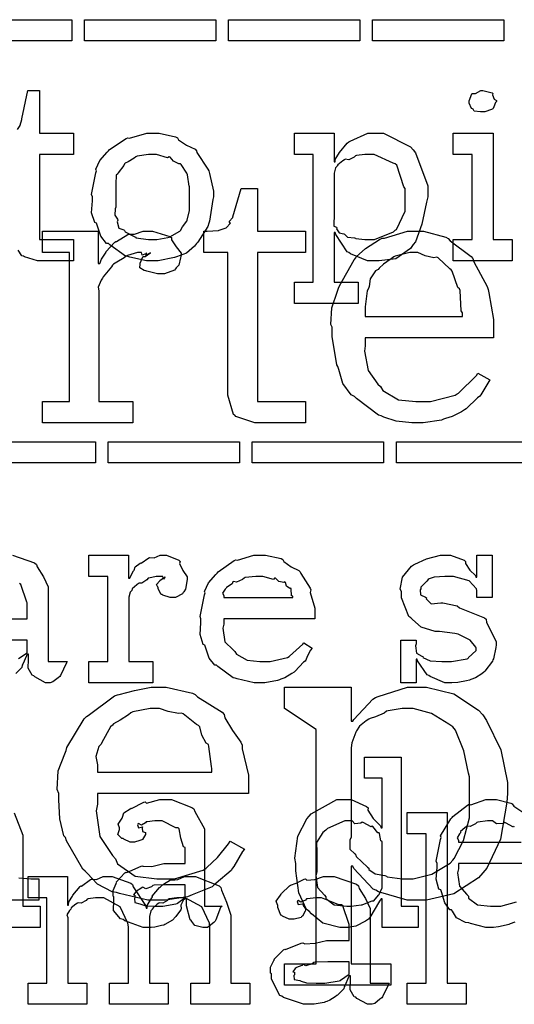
# Model space of a CAD drawing. Extents: x 0 to 8.5, y 0 to 11.
# Tile 89 of 256: x 4.674 to 4.996, y 2.405 to 3.047. Entities that reach past the tile are written whole.
import ezdxf

# ---------------------------------------------------------------- set-up
doc = ezdxf.new("R2010")
doc.units = 0
doc.layers.get('0').update_dxf_attribs({"linetype": 'CONTINUOUS'})

msp = doc.modelspace()

# ---------------------------------------------------------------- linework, layer by layer
at = {"color": 0}
for points in [[(4.62196, 3.04742), (4.70768, 3.04742), (4.70768, 3.03353), (4.62196, 3.03353), (4.62196, 3.04742)], [(4.71599, 3.04742), (4.80171, 3.04742), (4.80171, 3.03353), (4.71599, 3.03353), (4.71599, 3.04742)], [(4.80994, 3.04742), (4.89567, 3.04742), (4.89567, 3.03353), (4.80994, 3.03353), (4.80994, 3.04742)], [(4.90397, 3.04742), (4.98969, 3.04742), (4.98969, 3.03353), (4.90397, 3.03353), (4.90397, 3.04742)], [(4.97592, 2.98736), (4.9745, 2.98736), (4.97032, 2.98785), (4.96951, 2.98904), (4.96918, 2.98931), (4.96843, 2.98947), (4.96701, 2.99294), (4.96701, 2.99408), (4.96701, 2.99451), (4.96701, 2.99451), (4.96881, 2.99897), (4.96918, 2.99929), (4.96918, 2.99929), (4.97114, 2.99929), (4.97472, 3.00125), (4.97592, 3.00125), (4.97592, 3.00125), (4.98204, 2.99963), (4.98242, 2.99929), (4.98232, 2.99843), (4.9834, 2.99561), (4.98481, 2.99479), (4.98481, 2.99451), (4.98481, 2.99408), (4.98426, 2.99333), (4.98307, 2.99067), (4.98264, 2.98953), (4.98242, 2.98931), (4.9815, 2.98882), (4.97726, 2.98736), (4.97592, 2.98736)], [(4.76058, 2.89014), (4.75651, 2.89014), (4.7455, 2.89253), (4.74431, 2.89296), (4.74278, 2.89324), (4.73258, 2.90056), (4.73172, 2.90142), (4.73042, 2.90142), (4.72667, 2.90614), (4.72433, 2.91342), (4.7239, 2.91465), (4.72265, 2.91504), (4.72043, 2.92144), (4.72108, 2.92925), (4.72108, 2.93181), (4.72043, 2.93338), (4.72342, 2.94749), (4.7239, 2.94874), (4.72347, 2.94982), (4.72592, 2.95557), (4.73085, 2.9611), (4.73172, 2.96197), (4.73221, 2.96272), (4.74306, 2.97), (4.74431, 2.97043), (4.74528, 2.97006), (4.75672, 2.97347), (4.76058, 2.97347), (4.7646, 2.97347), (4.77539, 2.97097), (4.77664, 2.97043), (4.77724, 2.96907), (4.78244, 2.96556), (4.78814, 2.96294), (4.78901, 2.96197), (4.78933, 2.96089), (4.79656, 2.95003), (4.79704, 2.94874), (4.79753, 2.94721), (4.80007, 2.93565), (4.80007, 2.93181), (4.79981, 2.93024), (4.79753, 2.91596), (4.79704, 2.91465), (4.79656, 2.91254), (4.78988, 2.9024), (4.78901, 2.90142), (4.78771, 2.89968), (4.78261, 2.89518), (4.77783, 2.8935), (4.77664, 2.89296), (4.77474, 2.89225), (4.76411, 2.89014), (4.76058, 2.89014)], [(4.85292, 2.87625), (4.86529, 2.87625), (4.86529, 2.95958), (4.85292, 2.95958), (4.85292, 2.97347), (4.87896, 2.97347), (4.87896, 2.95481), (4.87961, 2.95481), (4.87961, 2.95632), (4.88249, 2.96072), (4.88747, 2.96696), (4.88851, 2.96783), (4.88943, 2.9681), (4.90093, 2.97347), (4.90479, 2.97347), (4.91118, 2.97347), (4.92876, 2.96446), (4.93039, 2.96263), (4.93192, 2.96061), (4.93994, 2.93901), (4.93994, 2.93181), (4.93907, 2.92844), (4.93619, 2.91396), (4.93197, 2.90261), (4.93039, 2.90076), (4.92871, 2.89811), (4.91906, 2.8915), (4.90831, 2.89014), (4.90479, 2.89014), (4.90072, 2.89014), (4.88954, 2.89469), (4.88851, 2.89556), (4.88743, 2.89606), (4.88004, 2.90733), (4.87961, 2.90858), (4.87896, 2.90858), (4.87896, 2.87625), (4.89458, 2.87625), (4.89458, 2.86236), (4.85292, 2.86236), (4.85292, 2.87625)], [(4.9566, 2.90403), (4.96897, 2.90403), (4.96897, 2.95958), (4.9566, 2.95958), (4.9566, 2.97347), (4.98264, 2.97347), (4.98264, 2.90403), (4.99501, 2.90403), (4.99501, 2.89014), (4.9566, 2.89014), (4.9566, 2.90403)], [(4.76058, 2.90403), (4.76324, 2.90403), (4.77046, 2.90533), (4.77121, 2.90554), (4.77175, 2.90571), (4.7781, 2.90944), (4.7786, 2.90989), (4.7786, 2.90989), (4.77994, 2.91237), (4.78271, 2.91601), (4.78293, 2.91661), (4.78293, 2.91661), (4.78444, 2.92296), (4.78444, 2.92507), (4.78444, 2.93853), (4.78429, 2.93875), (4.78315, 2.94618), (4.78293, 2.94678), (4.78271, 2.94738), (4.77908, 2.95307), (4.7786, 2.9535), (4.7775, 2.9534), (4.77408, 2.95518), (4.77197, 2.95785), (4.77121, 2.95806), (4.77024, 2.95731), (4.76297, 2.95958), (4.76058, 2.95958), (4.75782, 2.95958), (4.75028, 2.95833), (4.74951, 2.95806), (4.74837, 2.95708), (4.74442, 2.95464), (4.74251, 2.95394), (4.74214, 2.9535), (4.7416, 2.95242), (4.73801, 2.94743), (4.73779, 2.94678), (4.73671, 2.94607), (4.73649, 2.94043), (4.73649, 2.93853), (4.73649, 2.92507), (4.73589, 2.92399), (4.73568, 2.91982), (4.73757, 2.91726), (4.73779, 2.91661), (4.73736, 2.91558), (4.73828, 2.91151), (4.74164, 2.91043), (4.74214, 2.90989), (4.74257, 2.90896), (4.74875, 2.90582), (4.74951, 2.90554), (4.74957, 2.90517), (4.75782, 2.90403), (4.76058, 2.90403)], [(4.90088, 2.90403), (4.90533, 2.90403), (4.91758, 2.90913), (4.91868, 2.9101), (4.91949, 2.91064), (4.92518, 2.92247), (4.92518, 2.92638), (4.92518, 2.93722), (4.92437, 2.93847), (4.91976, 2.95253), (4.91868, 2.9535), (4.91737, 2.95389), (4.905, 2.95958), (4.90088, 2.95958), (4.89887, 2.95958), (4.8935, 2.95888), (4.89285, 2.95871), (4.89204, 2.95779), (4.88846, 2.956), (4.88618, 2.95637), (4.88569, 2.95611), (4.8846, 2.95529), (4.8814, 2.95285), (4.88086, 2.95204), (4.88069, 2.95176), (4.87983, 2.9509), (4.87896, 2.94732), (4.87896, 2.94613), (4.87896, 2.91749), (4.87864, 2.91639), (4.87875, 2.91271), (4.88043, 2.91206), (4.88069, 2.91162), (4.88053, 2.91097), (4.88206, 2.90847), (4.88514, 2.90782), (4.88569, 2.9075), (4.88564, 2.90744), (4.88764, 2.90554), (4.89219, 2.90506), (4.89285, 2.90489), (4.89307, 2.90468), (4.89893, 2.90403), (4.90088, 2.90403)], [(4.83143, 2.78444), (4.8271, 2.78444), (4.81483, 2.78863), (4.81407, 2.78944), (4.8131, 2.78993), (4.80951, 2.80263), (4.80951, 2.80681), (4.80951, 2.89556), (4.79389, 2.89556), (4.79389, 2.90944), (4.79606, 2.90944), (4.79606, 2.90944), (4.80333, 2.91), (4.80388, 2.9101), (4.80388, 2.9101), (4.80832, 2.91168), (4.80865, 2.91183), (4.80865, 2.91183), (4.81108, 2.91439), (4.81125, 2.91465), (4.81104, 2.91465), (4.81033, 2.9159), (4.81267, 2.9184), (4.81278, 2.91878), (4.81819, 2.93722), (4.82883, 2.93722), (4.82883, 2.90944), (4.86029, 2.90944), (4.86029, 2.89556), (4.82883, 2.89556), (4.82883, 2.79833), (4.86029, 2.79833), (4.86029, 2.78444), (4.85894, 2.78444), (4.85585, 2.78444), (4.85487, 2.78444), (4.85308, 2.78444), (4.84901, 2.78444), (4.84771, 2.78444), (4.84565, 2.78444), (4.84099, 2.78444), (4.83946, 2.78444), (4.83746, 2.78444), (4.8329, 2.78444), (4.83143, 2.78444)], [(4.68853, 2.79833), (4.70611, 2.79833), (4.70611, 2.89556), (4.68853, 2.89556), (4.68853, 2.90944), (4.72499, 2.90944), (4.72499, 2.8884), (4.72607, 2.8884), (4.72607, 2.8884), (4.727, 2.89128), (4.72976, 2.89518), (4.73019, 2.89578), (4.72999, 2.896), (4.73583, 2.90224), (4.73649, 2.90272), (4.73676, 2.90267), (4.74414, 2.90722), (4.74496, 2.9075), (4.74496, 2.9075), (4.74854, 2.9075), (4.75429, 2.90944), (4.75624, 2.90944), (4.76036, 2.90944), (4.77165, 2.90603), (4.77274, 2.90533), (4.77274, 2.90386), (4.77588, 2.89931), (4.77903, 2.89524), (4.77903, 2.89382), (4.77865, 2.89219), (4.77746, 2.88726), (4.77588, 2.88547), (4.77533, 2.88493), (4.77463, 2.88411), (4.76828, 2.88167), (4.76622, 2.88167), (4.76367, 2.88167), (4.75667, 2.88331), (4.75603, 2.88363), (4.75493, 2.88374), (4.75201, 2.88564), (4.75233, 2.88792), (4.75233, 2.88861), (4.75233, 2.88861), (4.75396, 2.89274), (4.75429, 2.89296), (4.75429, 2.89296), (4.75553, 2.89296), (4.75863, 2.89507), (4.75906, 2.89513), (4.75906, 2.89535), (4.75846, 2.89486), (4.75624, 2.89367), (4.75646, 2.89535), (4.75646, 2.89535), (4.75592, 2.89481), (4.75364, 2.89382), (4.75315, 2.89556), (4.75299, 2.89556), (4.75054, 2.89556), (4.74403, 2.89361), (4.74322, 2.89318), (4.74175, 2.89208), (4.73714, 2.88921), (4.73492, 2.88792), (4.73432, 2.88732), (4.73351, 2.88624), (4.72825, 2.87967), (4.72781, 2.87885), (4.72683, 2.87756), (4.72483, 2.87294), (4.72542, 2.87056), (4.72542, 2.86974), (4.72542, 2.79833), (4.74756, 2.79833), (4.74756, 2.78444), (4.68853, 2.78444), (4.68853, 2.79833)], [(4.933, 2.78444), (4.92958, 2.78444), (4.91932, 2.7856), (4.91129, 2.78825), (4.90956, 2.78901), (4.90776, 2.78939), (4.89339, 2.80029), (4.89219, 2.8016), (4.89008, 2.80268), (4.88456, 2.81006), (4.882, 2.81922), (4.88135, 2.82113), (4.88069, 2.82238), (4.87765, 2.84082), (4.87765, 2.84694), (4.87674, 2.84868), (4.87733, 2.85938), (4.88108, 2.87044), (4.88178, 2.87235), (4.88238, 2.87392), (4.89187, 2.89074), (4.89307, 2.89208), (4.89324, 2.89264), (4.89936, 2.89811), (4.90853, 2.90414), (4.91021, 2.90489), (4.91174, 2.90489), (4.92686, 2.90944), (4.93192, 2.90944), (4.93728, 2.90944), (4.95182, 2.90549), (4.9534, 2.90468), (4.95469, 2.90315), (4.96837, 2.89307), (4.96946, 2.89165), (4.97011, 2.88943), (4.97885, 2.87343), (4.97944, 2.87147), (4.97987, 2.86925), (4.98292, 2.85189), (4.98292, 2.84608), (4.98292, 2.84), (4.89914, 2.84), (4.89914, 2.83479), (4.89876, 2.83128), (4.90104, 2.81858), (4.90744, 2.80974), (4.90913, 2.80811), (4.91075, 2.80567), (4.92079, 2.79958), (4.93218, 2.79833), (4.93604, 2.79833), (4.94185, 2.79833), (4.95779, 2.80251), (4.95925, 2.80333), (4.95996, 2.80382), (4.9719, 2.81543), (4.97271, 2.81679), (4.98053, 2.81244), (4.97993, 2.81153), (4.97467, 2.80268), (4.97401, 2.80181), (4.9725, 2.80072), (4.965, 2.79357), (4.96403, 2.79292), (4.96208, 2.79172), (4.95594, 2.78851), (4.95167, 2.78728), (4.95036, 2.78683), (4.94906, 2.78624), (4.93701, 2.78444), (4.933, 2.78444)], [(4.89914, 2.85389), (4.96272, 2.85389), (4.96272, 2.85628), (4.96169, 2.85753), (4.9611, 2.87071), (4.96078, 2.8719), (4.95958, 2.87278), (4.95594, 2.8834), (4.95535, 2.88428), (4.95432, 2.88493), (4.94678, 2.89204), (4.94581, 2.89253), (4.94401, 2.89214), (4.93821, 2.89344), (4.93349, 2.89556), (4.93192, 2.89556), (4.92839, 2.89556), (4.91878, 2.89324), (4.91781, 2.89274), (4.91618, 2.8915), (4.91103, 2.88792), (4.90826, 2.88542), (4.90761, 2.8845), (4.90597, 2.88351), (4.90235, 2.87847), (4.90164, 2.87332), (4.90132, 2.87213), (4.90039, 2.87061), (4.89914, 2.86019), (4.89914, 2.85672), (4.89914, 2.85389)], [(4.63747, 2.77219), (4.72319, 2.77219), (4.72319, 2.75831), (4.63747, 2.75831), (4.63747, 2.77219)], [(4.73144, 2.77219), (4.81717, 2.77219), (4.81717, 2.75831), (4.73144, 2.75831), (4.73144, 2.77219)], [(4.82547, 2.77219), (4.91118, 2.77219), (4.91118, 2.75831), (4.82547, 2.75831), (4.82547, 2.77219)], [(4.91949, 2.77219), (5.00521, 2.77219), (5.00521, 2.75831), (4.91949, 2.75831), (4.91949, 2.77219)], [(4.71886, 2.62879), (4.73122, 2.62879), (4.73122, 2.68435), (4.71886, 2.68435), (4.71886, 2.69824), (4.74468, 2.69824), (4.74468, 2.68306), (4.74556, 2.68306), (4.74556, 2.68306), (4.74588, 2.68425), (4.74804, 2.68804), (4.74837, 2.68847), (4.74837, 2.68847), (4.74908, 2.69049), (4.75228, 2.69293), (4.75271, 2.69325), (4.75299, 2.69299), (4.75803, 2.6965), (4.75857, 2.69672), (4.75857, 2.69661), (4.7615, 2.69635), (4.76531, 2.69824), (4.7666, 2.69824), (4.76953, 2.69824), (4.77756, 2.69482), (4.77832, 2.69413), (4.77806, 2.69276), (4.78017, 2.6881), (4.78288, 2.68403), (4.78288, 2.68261), (4.78267, 2.68099), (4.78185, 2.67606), (4.78071, 2.67426), (4.78028, 2.67372), (4.77983, 2.6729), (4.77528, 2.67046), (4.77376, 2.67046), (4.77197, 2.67046), (4.76704, 2.6721), (4.7666, 2.67242), (4.76611, 2.67258), (4.764, 2.67622), (4.764, 2.6774), (4.76372, 2.6774), (4.76286, 2.67904), (4.76508, 2.68153), (4.76531, 2.68175), (4.76525, 2.68175), (4.76519, 2.68175), (4.76824, 2.68386), (4.76856, 2.68392), (4.76856, 2.68414), (4.76844, 2.68375), (4.76747, 2.68261), (4.76699, 2.68435), (4.76682, 2.68435), (4.76622, 2.68435), (4.76486, 2.68435), (4.76443, 2.68435), (4.76269, 2.68435), (4.75803, 2.68326), (4.75749, 2.68306), (4.75672, 2.68213), (4.75347, 2.67996), (4.75157, 2.6799), (4.75119, 2.67958), (4.75011, 2.67882), (4.74701, 2.67626), (4.74681, 2.67512), (4.74664, 2.67481), (4.74571, 2.6741), (4.7449, 2.67074), (4.7449, 2.6696), (4.7449, 2.62879), (4.76053, 2.62879), (4.76053, 2.6149), (4.71886, 2.6149), (4.71886, 2.62879)], [(4.83083, 2.6149), (4.82671, 2.6149), (4.81554, 2.61746), (4.81435, 2.61794), (4.81293, 2.61822), (4.803, 2.62554), (4.80219, 2.62642), (4.801, 2.62636), (4.79725, 2.63097), (4.79503, 2.63818), (4.7946, 2.63943), (4.79335, 2.63981), (4.79135, 2.64632), (4.79199, 2.65403), (4.79199, 2.65657), (4.79135, 2.65815), (4.79432, 2.67225), (4.79482, 2.6735), (4.79438, 2.67453), (4.79682, 2.68018), (4.80176, 2.68565), (4.80263, 2.68653), (4.80311, 2.68728), (4.81358, 2.69472), (4.81478, 2.69521), (4.81575, 2.69482), (4.82656, 2.69824), (4.83018, 2.69824), (4.83399, 2.69824), (4.84424, 2.6959), (4.84538, 2.69542), (4.84603, 2.69407), (4.85086, 2.69065), (4.8559, 2.68826), (4.85667, 2.68739), (4.85715, 2.68631), (4.86317, 2.67665), (4.86361, 2.67546), (4.86322, 2.67389), (4.86621, 2.66368), (4.86621, 2.66026), (4.86621, 2.65657), (4.80697, 2.65657), (4.80697, 2.6531), (4.80626, 2.6505), (4.80761, 2.64171), (4.81293, 2.63639), (4.81413, 2.63531), (4.81515, 2.63368), (4.82215, 2.62961), (4.83029, 2.62879), (4.83301, 2.62879), (4.83713, 2.62879), (4.84847, 2.63151), (4.8495, 2.63206), (4.84972, 2.63238), (4.85846, 2.64008), (4.85906, 2.64094), (4.86447, 2.63747), (4.8635, 2.63629), (4.86122, 2.63211), (4.86035, 2.62967), (4.85992, 2.62901), (4.85894, 2.62831), (4.85346, 2.6224), (4.85275, 2.62185), (4.85124, 2.62093), (4.84668, 2.61822), (4.84407, 2.61719), (4.84321, 2.61686), (4.84201, 2.61637), (4.83361, 2.6149), (4.83083, 2.6149)], [(4.95454, 2.6149), (4.95107, 2.6149), (4.94162, 2.61893), (4.94065, 2.61968), (4.93967, 2.62011), (4.93338, 2.62935), (4.93306, 2.63032), (4.9324, 2.63032), (4.9324, 2.6149), (4.92242, 2.6149), (4.92242, 2.64268), (4.9324, 2.64268), (4.9324, 2.64031), (4.93197, 2.63894), (4.93272, 2.63417), (4.93619, 2.63238), (4.93696, 2.63183), (4.93685, 2.6314), (4.94157, 2.62918), (4.94917, 2.62879), (4.95171, 2.62879), (4.9554, 2.62879), (4.9656, 2.63064), (4.96647, 2.63097), (4.96631, 2.63118), (4.97168, 2.63607), (4.97168, 2.63769), (4.97136, 2.63818), (4.96767, 2.64264), (4.9599, 2.64671), (4.95757, 2.64703), (4.9476, 2.64833), (4.94488, 2.64833), (4.93576, 2.65115), (4.92996, 2.65619), (4.92893, 2.65722), (4.92768, 2.65826), (4.92285, 2.67036), (4.92285, 2.67437), (4.92199, 2.67594), (4.9235, 2.68392), (4.92936, 2.69092), (4.93067, 2.69194), (4.93158, 2.69239), (4.93918, 2.69575), (4.9484, 2.69824), (4.9515, 2.69824), (4.95475, 2.69824), (4.96365, 2.69482), (4.96451, 2.69413), (4.96451, 2.69271), (4.9675, 2.68842), (4.97114, 2.685), (4.97146, 2.68392), (4.97211, 2.68392), (4.97211, 2.69824), (4.9821, 2.69824), (4.9821, 2.67046), (4.97211, 2.67046), (4.97211, 2.67503), (4.97174, 2.67622), (4.9669, 2.68147), (4.95682, 2.68435), (4.95344, 2.68435), (4.95111, 2.68435), (4.94422, 2.68386), (4.94097, 2.68272), (4.94021, 2.6824), (4.9394, 2.6811), (4.93544, 2.67736), (4.93544, 2.67611), (4.93494, 2.67546), (4.93517, 2.67219), (4.93847, 2.67068), (4.93913, 2.67025), (4.93892, 2.6696), (4.94211, 2.6665), (4.94862, 2.66715), (4.94976, 2.66699), (4.9591, 2.66504), (4.96078, 2.6639), (4.97711, 2.65739), (4.97819, 2.65636), (4.9784, 2.65424), (4.98178, 2.64746), (4.98469, 2.6416), (4.98469, 2.63965), (4.98443, 2.63792), (4.98286, 2.63064), (4.98253, 2.62989), (4.98215, 2.62907), (4.97732, 2.62244), (4.97667, 2.62185), (4.97537, 2.62082), (4.97119, 2.61806), (4.96804, 2.61697), (4.96712, 2.61664), (4.96522, 2.61626), (4.95958, 2.61513), (4.95578, 2.6149), (4.95454, 2.6149)], [(4.80697, 2.67046), (4.85189, 2.67046), (4.85189, 2.67133), (4.85113, 2.6716), (4.85081, 2.67617), (4.85058, 2.67654), (4.84988, 2.67649), (4.84771, 2.678), (4.84711, 2.68039), (4.84668, 2.68067), (4.84597, 2.68028), (4.84283, 2.68093), (4.8406, 2.68317), (4.83996, 2.68326), (4.83925, 2.6824), (4.83242, 2.68435), (4.83018, 2.68435), (4.82769, 2.68435), (4.8209, 2.68349), (4.82021, 2.68326), (4.81912, 2.6824), (4.81515, 2.68061), (4.81326, 2.68093), (4.81282, 2.68067), (4.81228, 2.67953), (4.80871, 2.67697), (4.80849, 2.67654), (4.80772, 2.67594), (4.80604, 2.67329), (4.80697, 2.67182), (4.80697, 2.67133), (4.80697, 2.67046)], [(4.76411, 2.47325), (4.75726, 2.47325), (4.73876, 2.47743), (4.73676, 2.47825), (4.734, 2.47868), (4.7245, 2.48356), (4.71772, 2.49067), (4.71636, 2.49214), (4.71479, 2.49328), (4.70432, 2.51193), (4.70356, 2.51406), (4.70258, 2.51514), (4.69993, 2.5261), (4.69922, 2.53857), (4.69922, 2.54269), (4.69814, 2.54531), (4.69879, 2.5574), (4.70318, 2.56862), (4.704, 2.57069), (4.70449, 2.57281), (4.71582, 2.59131), (4.71724, 2.59283), (4.71837, 2.59369), (4.73546, 2.60633), (4.73742, 2.60715), (4.73861, 2.60726), (4.74849, 2.60981), (4.75939, 2.61214), (4.76303, 2.61214), (4.76932, 2.61214), (4.78635, 2.60818), (4.78819, 2.60736), (4.78971, 2.60585), (4.80578, 2.59576), (4.80707, 2.59435), (4.80757, 2.59212), (4.81261, 2.58382), (4.81808, 2.57611), (4.81879, 2.57417), (4.81885, 2.57194), (4.82292, 2.55458), (4.82292, 2.54878), (4.82292, 2.54269), (4.72439, 2.54269), (4.72439, 2.53575), (4.72353, 2.53142), (4.72601, 2.51471), (4.73415, 2.50233), (4.73611, 2.50017), (4.73742, 2.4969), (4.74897, 2.48876), (4.76307, 2.48714), (4.76779, 2.48714), (4.77463, 2.48714), (4.7934, 2.49278), (4.79514, 2.49388), (4.7959, 2.49447), (4.80274, 2.50097), (4.81, 2.50987), (4.81099, 2.51167), (4.82032, 2.50646), (4.81912, 2.50499), (4.81332, 2.49511), (4.8125, 2.49408), (4.81164, 2.49251), (4.80192, 2.48421), (4.80078, 2.48346), (4.79937, 2.48188), (4.78624, 2.47657), (4.78472, 2.47607), (4.7831, 2.47538), (4.76882, 2.47325), (4.76411, 2.47325)], [(4.84651, 2.43158), (4.86714, 2.43158), (4.86714, 2.58436), (4.84651, 2.59825), (4.84651, 2.61214), (4.88992, 2.61214), (4.88992, 2.58979), (4.891, 2.58979), (4.89176, 2.59088), (4.90424, 2.60433), (4.90597, 2.60542), (4.90756, 2.60596), (4.92686, 2.61214), (4.93332, 2.61214), (4.93924, 2.61214), (4.95708, 2.60764), (4.97314, 2.59717), (4.97586, 2.59412), (4.9784, 2.59039), (4.98768, 2.57118), (4.99192, 2.54986), (4.99192, 2.54269), (4.9916, 2.53711), (4.98742, 2.51297), (4.97851, 2.49408), (4.97586, 2.49104), (4.97304, 2.48779), (4.95697, 2.47721), (4.93924, 2.47325), (4.93332, 2.47325), (4.92654, 2.47325), (4.90793, 2.47868), (4.90619, 2.47976), (4.90435, 2.48031), (4.89176, 2.49388), (4.891, 2.49539), (4.88992, 2.49539), (4.88992, 2.43158), (4.91596, 2.43158), (4.91596, 2.41769), (4.84651, 2.41769), (4.84651, 2.43158)], [(4.72439, 2.55658), (4.79904, 2.55658), (4.79904, 2.55897), (4.79893, 2.56022), (4.79719, 2.5734), (4.79688, 2.5746), (4.79546, 2.57547), (4.79264, 2.58078), (4.79113, 2.5861), (4.79036, 2.58697), (4.78907, 2.58763), (4.78039, 2.59472), (4.77929, 2.59521), (4.7774, 2.59483), (4.77067, 2.59614), (4.76492, 2.59825), (4.76303, 2.59825), (4.75885, 2.59825), (4.7475, 2.59592), (4.74631, 2.59543), (4.74474, 2.59407), (4.73915, 2.5906), (4.73497, 2.58811), (4.73415, 2.58718), (4.73286, 2.5861), (4.72721, 2.57601), (4.72678, 2.57482), (4.72537, 2.5734), (4.72342, 2.56694), (4.72439, 2.56131), (4.72439, 2.5594), (4.72439, 2.55658)], [(4.9266, 2.48714), (4.93056, 2.48714), (4.94254, 2.49018), (4.95454, 2.49729), (4.95632, 2.49929), (4.95731, 2.50032), (4.96322, 2.51199), (4.96718, 2.52692), (4.96718, 2.53185), (4.96718, 2.55354), (4.96658, 2.55604), (4.9636, 2.57053), (4.95811, 2.5841), (4.95632, 2.5861), (4.95372, 2.588), (4.94233, 2.595), (4.9305, 2.59825), (4.9266, 2.59825), (4.92324, 2.59825), (4.91422, 2.59663), (4.91314, 2.59631), (4.91151, 2.59517), (4.90587, 2.59267), (4.90229, 2.59169), (4.90142, 2.5911), (4.89985, 2.59011), (4.8954, 2.58653), (4.8935, 2.5835), (4.89296, 2.58263), (4.89231, 2.58094), (4.8904, 2.57579), (4.88992, 2.57249), (4.88992, 2.57135), (4.88992, 2.51406), (4.88911, 2.51247), (4.88906, 2.5064), (4.89242, 2.50342), (4.89296, 2.50256), (4.89333, 2.50163), (4.90056, 2.49468), (4.90142, 2.49408), (4.90142, 2.49317), (4.90565, 2.49029), (4.91206, 2.48921), (4.91314, 2.48888), (4.91357, 2.48844), (4.92333, 2.48714), (4.9266, 2.48714)], [(4.88629, 2.4554), (4.88254, 2.4554), (4.87142, 2.45806), (4.8641, 2.46431), (4.86263, 2.46604), (4.86094, 2.46696), (4.85579, 2.47792), (4.85394, 2.49229), (4.85394, 2.49707), (4.85331, 2.50043), (4.85514, 2.51486), (4.86117, 2.52615), (4.86263, 2.52789), (4.86388, 2.52946), (4.88064, 2.53874), (4.88629, 2.53874), (4.88997, 2.53874), (4.90007, 2.53424), (4.90104, 2.53331), (4.90093, 2.53174), (4.90446, 2.52632), (4.90907, 2.5216), (4.9095, 2.52029), (4.91015, 2.52029), (4.91015, 2.55263), (4.89865, 2.55263), (4.89865, 2.56651), (4.92253, 2.56651), (4.92253, 2.46929), (4.93381, 2.46929), (4.93381, 2.4554), (4.91015, 2.4554), (4.91015, 2.47407), (4.9095, 2.47407), (4.90842, 2.47244), (4.90218, 2.46181), (4.90126, 2.46083), (4.89925, 2.45953), (4.89301, 2.45611), (4.88797, 2.4554), (4.88629, 2.4554)], [(4.75863, 2.4554), (4.75429, 2.4554), (4.74229, 2.45975), (4.74126, 2.46061), (4.73947, 2.46099), (4.73497, 2.46636), (4.73519, 2.47314), (4.73519, 2.47538), (4.73465, 2.47569), (4.73465, 2.47954), (4.7366, 2.48406), (4.73693, 2.48469), (4.73671, 2.48497), (4.74229, 2.491), (4.743, 2.49143), (4.7436, 2.49121), (4.75293, 2.49533), (4.75407, 2.49556), (4.75407, 2.49533), (4.75988, 2.49517), (4.76768, 2.49707), (4.77035, 2.49707), (4.78163, 2.49707), (4.78163, 2.50749), (4.7806, 2.50803), (4.77892, 2.51361), (4.77783, 2.51958), (4.77707, 2.52029), (4.77567, 2.52029), (4.7666, 2.52485), (4.76361, 2.52485), (4.76178, 2.52485), (4.75678, 2.52431), (4.75624, 2.52419), (4.75581, 2.52349), (4.7531, 2.52203), (4.75114, 2.52306), (4.75082, 2.52289), (4.75082, 2.52268), (4.7506, 2.52229), (4.75131, 2.5204), (4.75379, 2.52094), (4.75407, 2.52072), (4.75369, 2.52029), (4.75379, 2.51796), (4.75581, 2.51731), (4.75581, 2.51704), (4.75575, 2.51606), (4.75379, 2.51281), (4.75342, 2.51247), (4.75201, 2.5121), (4.74849, 2.51096), (4.74735, 2.51096), (4.74582, 2.51096), (4.74164, 2.51297), (4.74126, 2.51335), (4.74029, 2.51346), (4.73774, 2.516), (4.73888, 2.51926), (4.73888, 2.52029), (4.73872, 2.52029), (4.7379, 2.52274), (4.7405, 2.52669), (4.74083, 2.52724), (4.74072, 2.52729), (4.74154, 2.53006), (4.74582, 2.53267), (4.74647, 2.5331), (4.74664, 2.53288), (4.75467, 2.537), (4.75558, 2.53722), (4.75646, 2.53646), (4.76508, 2.53874), (4.76796, 2.53874), (4.77279, 2.53874), (4.78608, 2.53369), (4.78728, 2.53267), (4.78808, 2.53103), (4.79422, 2.51958), (4.79422, 2.51574), (4.79422, 2.46929), (4.80572, 2.46929), (4.80469, 2.46838), (4.8016, 2.46024), (4.80117, 2.45953), (4.80035, 2.4585), (4.79622, 2.4554), (4.79486, 2.4554), (4.79313, 2.4554), (4.78797, 2.45654), (4.78608, 2.45921), (4.78554, 2.45996), (4.78483, 2.46039), (4.7825, 2.46951), (4.7825, 2.47254), (4.7825, 2.47407), (4.78163, 2.47407), (4.78065, 2.47331), (4.77881, 2.46983), (4.77908, 2.4675), (4.77881, 2.4669), (4.778, 2.46582), (4.77556, 2.4624), (4.77458, 2.46137), (4.77425, 2.46104), (4.77339, 2.46018), (4.76839, 2.45725), (4.76774, 2.45692), (4.76628, 2.4566), (4.76193, 2.45562), (4.75944, 2.4554), (4.75863, 2.4554)], [(4.88997, 2.46929), (4.88997, 2.46929), (4.89654, 2.47006), (4.89714, 2.47017), (4.89714, 2.47017), (4.90315, 2.4725), (4.90365, 2.47276), (4.90479, 2.47276), (4.90788, 2.47651), (4.90821, 2.47689), (4.90821, 2.47689), (4.91015, 2.48128), (4.91015, 2.48275), (4.91015, 2.51139), (4.90944, 2.51193), (4.90853, 2.51665), (4.90821, 2.51704), (4.90739, 2.51699), (4.90408, 2.52111), (4.90365, 2.52138), (4.9031, 2.52089), (4.89774, 2.52387), (4.89714, 2.52399), (4.89621, 2.52339), (4.89242, 2.523), (4.89057, 2.52485), (4.88997, 2.52485), (4.88585, 2.52485), (4.87446, 2.51981), (4.87349, 2.51878), (4.87153, 2.51725), (4.8674, 2.51069), (4.86762, 2.50456), (4.86762, 2.5025), (4.86762, 2.49164), (4.86697, 2.48931), (4.86811, 2.48139), (4.8725, 2.4764), (4.87349, 2.47538), (4.87337, 2.47418), (4.87885, 2.47006), (4.88715, 2.46929), (4.88997, 2.46929)], [(4.92654, 2.41911), (4.93892, 2.41911), (4.93892, 2.51633), (4.92654, 2.51633), (4.92654, 2.53022), (4.95258, 2.53022), (4.95258, 2.41911), (4.96496, 2.41911), (4.96496, 2.40522), (4.92654, 2.40522), (4.92654, 2.41911)], [(4.6791, 2.41911), (4.69146, 2.41911), (4.69146, 2.47467), (4.6791, 2.47467), (4.6791, 2.48856), (4.70492, 2.48856), (4.70492, 2.46989), (4.70557, 2.46989), (4.70557, 2.46989), (4.70583, 2.472), (4.70806, 2.47586), (4.70839, 2.4764), (4.70833, 2.47646), (4.71306, 2.48204), (4.7136, 2.48247), (4.71397, 2.48232), (4.71989, 2.4866), (4.72054, 2.48682), (4.72054, 2.48676), (4.72385, 2.4866), (4.72819, 2.48856), (4.72965, 2.48856), (4.73406, 2.48856), (4.74615, 2.48421), (4.74724, 2.48335), (4.74772, 2.48182), (4.75569, 2.46967), (4.75613, 2.46793), (4.75678, 2.46793), (4.75678, 2.46972), (4.75988, 2.47456), (4.76025, 2.4751), (4.7601, 2.47569), (4.76492, 2.48133), (4.76546, 2.48182), (4.76546, 2.48182), (4.76747, 2.48367), (4.77214, 2.48633), (4.77285, 2.4866), (4.773, 2.48622), (4.77686, 2.4866), (4.78131, 2.48856), (4.78282, 2.48856), (4.78836, 2.48856), (4.80388, 2.48258), (4.80496, 2.48139), (4.80528, 2.47971), (4.80871, 2.4719), (4.81147, 2.46343), (4.81147, 2.46056), (4.81147, 2.41911), (4.82383, 2.41911), (4.82383, 2.40522), (4.78543, 2.40522), (4.78543, 2.41911), (4.79779, 2.41911), (4.79779, 2.45578), (4.79764, 2.45822), (4.79258, 2.46886), (4.78168, 2.47467), (4.77806, 2.47467), (4.77621, 2.47467), (4.77126, 2.47396), (4.77067, 2.47379), (4.77007, 2.47293), (4.76699, 2.47108), (4.76481, 2.47146), (4.76438, 2.47119), (4.76346, 2.47043), (4.76069, 2.4681), (4.76019, 2.46733), (4.76004, 2.46707), (4.75922, 2.46615), (4.75831, 2.46246), (4.75831, 2.46121), (4.75831, 2.41911), (4.77067, 2.41911), (4.77067, 2.40522), (4.73226, 2.40522), (4.73226, 2.41911), (4.74463, 2.41911), (4.74463, 2.45578), (4.74425, 2.45822), (4.73915, 2.46886), (4.72857, 2.47467), (4.7251, 2.47467), (4.72325, 2.47467), (4.71826, 2.47396), (4.71772, 2.47379), (4.71696, 2.47293), (4.71371, 2.47108), (4.71181, 2.47146), (4.71143, 2.47119), (4.71035, 2.47043), (4.70725, 2.4681), (4.70697, 2.46729), (4.70687, 2.46707), (4.70611, 2.46642), (4.70454, 2.46365), (4.70514, 2.46186), (4.70514, 2.46121), (4.70514, 2.41911), (4.7175, 2.41911), (4.7175, 2.40522), (4.6791, 2.40522), (4.6791, 2.41911)], [(4.86356, 2.40522), (4.85883, 2.40522), (4.84581, 2.40956), (4.84467, 2.41043), (4.84343, 2.41092), (4.83794, 2.42165), (4.83794, 2.42518), (4.8374, 2.42546), (4.83735, 2.42936), (4.83957, 2.43386), (4.8399, 2.43451), (4.83979, 2.43463), (4.84586, 2.44081), (4.84663, 2.44125), (4.84711, 2.44103), (4.85732, 2.44515), (4.85856, 2.44536), (4.85969, 2.44461), (4.86654, 2.44499), (4.87386, 2.44689), (4.87636, 2.44689), (4.88872, 2.44689), (4.88872, 2.45731), (4.8884, 2.45785), (4.88456, 2.4694), (4.88374, 2.47011), (4.88189, 2.47011), (4.87608, 2.47239), (4.87071, 2.47467), (4.86897, 2.47467), (4.86697, 2.47467), (4.86154, 2.47412), (4.86094, 2.47401), (4.86029, 2.47325), (4.85715, 2.47185), (4.85542, 2.47287), (4.85508, 2.47271), (4.85508, 2.4725), (4.85482, 2.47217), (4.85536, 2.47021), (4.85824, 2.47076), (4.85856, 2.47054), (4.85872, 2.46963), (4.86029, 2.46756), (4.86029, 2.46685), (4.86003, 2.46588), (4.85813, 2.46263), (4.85769, 2.46229), (4.85726, 2.46192), (4.85271, 2.46078), (4.85118, 2.46078), (4.84956, 2.46078), (4.84511, 2.46278), (4.84467, 2.46317), (4.84413, 2.46338), (4.84207, 2.46843), (4.84207, 2.47011), (4.8419, 2.47011), (4.84104, 2.47254), (4.84386, 2.47651), (4.84424, 2.47706), (4.84451, 2.47743), (4.84967, 2.48247), (4.85032, 2.48292), (4.85032, 2.48286), (4.854, 2.48421), (4.85932, 2.48682), (4.86029, 2.48703), (4.861, 2.48628), (4.86621, 2.48665), (4.87185, 2.48856), (4.87375, 2.48856), (4.87901, 2.48856), (4.8935, 2.48351), (4.89481, 2.48247), (4.89524, 2.48085), (4.89925, 2.47433), (4.9024, 2.46778), (4.9024, 2.46556), (4.9024, 2.41911), (4.91476, 2.41911), (4.91433, 2.41818), (4.91049, 2.41004), (4.91, 2.40935), (4.90881, 2.40853), (4.90539, 2.40576), (4.9036, 2.40522), (4.90306, 2.40522), (4.90056, 2.40522), (4.89361, 2.40901), (4.89307, 2.40978), (4.89187, 2.41015), (4.88943, 2.41476), (4.8896, 2.42046), (4.8896, 2.42236), (4.8896, 2.42389), (4.88872, 2.42389), (4.88818, 2.4229), (4.88579, 2.41732), (4.88547, 2.41672), (4.88514, 2.41525), (4.88118, 2.41129), (4.88069, 2.41086), (4.87956, 2.41015), (4.87614, 2.40793), (4.87403, 2.40701), (4.87332, 2.40674), (4.87244, 2.40636), (4.86578, 2.40522), (4.86356, 2.40522)], [(4.76406, 2.46929), (4.76714, 2.46929), (4.77556, 2.47076), (4.77642, 2.47103), (4.77669, 2.47119), (4.78163, 2.47499), (4.78163, 2.47624), (4.78163, 2.48318), (4.77165, 2.48318), (4.76888, 2.48318), (4.76133, 2.48286), (4.76058, 2.48275), (4.75971, 2.48193), (4.75597, 2.48053), (4.75407, 2.48161), (4.75364, 2.48144), (4.75276, 2.48074), (4.74983, 2.47894), (4.74994, 2.47928), (4.74994, 2.47928), (4.7494, 2.47868), (4.74804, 2.47661), (4.74886, 2.47635), (4.74886, 2.47624), (4.74886, 2.47472), (4.74849, 2.47424), (4.74886, 2.47168), (4.75211, 2.47086), (4.75276, 2.4706), (4.75276, 2.4706), (4.75608, 2.46946), (4.76204, 2.46929), (4.76406, 2.46929)], [(4.86942, 2.41911), (4.87283, 2.41911), (4.88211, 2.42057), (4.88308, 2.42085), (4.88303, 2.42101), (4.88872, 2.42481), (4.88872, 2.42606), (4.88872, 2.433), (4.87788, 2.433), (4.87483, 2.433), (4.86654, 2.43267), (4.86572, 2.43257), (4.86464, 2.43169), (4.86035, 2.43033), (4.85856, 2.43143), (4.85813, 2.43126), (4.85775, 2.43044), (4.85422, 2.42931), (4.854, 2.4291), (4.8534, 2.4285), (4.85183, 2.42643), (4.85292, 2.42617), (4.85292, 2.42606), (4.85292, 2.42453), (4.85254, 2.4241), (4.85281, 2.4215), (4.8565, 2.42068), (4.85726, 2.42042), (4.85726, 2.42042), (4.86074, 2.41928), (4.86724, 2.41911), (4.86942, 2.41911)]]:
    msp.add_lwpolyline(points, close=True, dxfattribs=at)
for points in [[(4.67225, 2.97586), (4.67389, 2.9784), (4.67399, 2.97868), (4.67399, 2.97868), (4.67497, 2.98242), (4.67507, 2.98281), (4.67899, 3.00125), (4.68658, 3.00125), (4.68658, 2.97347), (4.70871, 2.97347), (4.70871, 2.95958), (4.68658, 2.95958), (4.68658, 2.90403), (4.70871, 2.90403), (4.70871, 2.89014), (4.70774, 2.89014), (4.70551, 2.89014), (4.70481, 2.89014), (4.70356, 2.89014), (4.70074, 2.89014), (4.69982, 2.89014), (4.6984, 2.89014), (4.69521, 2.89014), (4.69417, 2.89014), (4.69271, 2.89014), (4.6894, 2.89014), (4.68832, 2.89014), (4.68832, 2.89014), (4.68528, 2.89014), (4.67671, 2.89268), (4.67617, 2.89318), (4.67513, 2.89344), (4.67275, 2.89714)], [(4.66889, 2.69824), (4.68338, 2.69319), (4.68468, 2.69217), (4.68511, 2.69054), (4.68913, 2.68403), (4.69228, 2.67746), (4.69228, 2.67524), (4.69228, 2.62879), (4.70464, 2.62879), (4.70421, 2.62788), (4.70036, 2.61974), (4.69987, 2.61903), (4.69868, 2.61822), (4.69526, 2.61546), (4.69347, 2.6149), (4.69293, 2.6149), (4.69043, 2.6149), (4.68349, 2.61871), (4.68294, 2.61947), (4.68175, 2.61985), (4.67931, 2.62446), (4.67947, 2.63015), (4.67947, 2.63206), (4.67947, 2.63357), (4.6786, 2.63357), (4.67806, 2.6326), (4.67567, 2.62701), (4.67535, 2.62642), (4.67503, 2.62494), (4.67106, 2.62099)], [(4.66624, 2.65657), (4.6786, 2.65657), (4.6786, 2.66699), (4.67828, 2.66754), (4.67443, 2.6791), (4.67361, 2.67979)], [(4.6729, 2.63069), (4.6786, 2.6345), (4.6786, 2.63574), (4.6786, 2.64268), (4.66775, 2.64268)], [(4.9969, 2.45871), (4.99387, 2.45768), (4.993, 2.45736), (4.99126, 2.45692), (4.98611, 2.45568), (4.98281, 2.4554), (4.98172, 2.4554), (4.98172, 2.4554), (4.97797, 2.4554), (4.96783, 2.45796), (4.96674, 2.45844), (4.96468, 2.45865), (4.95882, 2.46169), (4.95622, 2.46604), (4.95546, 2.4669), (4.95449, 2.46685), (4.95111, 2.47146), (4.94889, 2.47868), (4.94851, 2.47993), (4.94732, 2.48036), (4.94553, 2.48682), (4.94613, 2.49451), (4.94613, 2.49707), (4.94553, 2.49864), (4.94829, 2.51275), (4.94874, 2.514), (4.94835, 2.51503), (4.95514, 2.52615), (4.95589, 2.52701), (4.95643, 2.52778), (4.96588, 2.53521), (4.96696, 2.53569), (4.96804, 2.53532), (4.97797, 2.53874), (4.98128, 2.53874), (4.98475, 2.53874), (4.99414, 2.5364), (4.99517, 2.53592), (4.99615, 2.53456), (5.00467, 2.52875)], [(4.67014, 2.53006), (4.67567, 2.51557), (4.67567, 2.51074), (4.67567, 2.46929), (4.68696, 2.46929), (4.68696, 2.4554), (4.65181, 2.4554)], [(4.99669, 2.52089), (4.99625, 2.52115), (4.99588, 2.52078), (4.99078, 2.52365), (4.99018, 2.52376), (4.98915, 2.52311), (4.98492, 2.523), (4.98215, 2.52485), (4.98128, 2.52485), (4.97894, 2.52485), (4.9726, 2.52399), (4.97194, 2.52376), (4.97114, 2.52289), (4.96767, 2.52111), (4.96565, 2.52143), (4.96522, 2.52115), (4.96425, 2.5204), (4.96137, 2.51801), (4.96137, 2.51725), (4.96132, 2.51704), (4.96061, 2.51639), (4.95925, 2.51378), (4.96001, 2.51232), (4.96001, 2.51183), (4.96001, 2.51096), (4.96001, 2.51096), (5.00103, 2.51096)], [(5.01426, 2.49707), (4.96001, 2.49707), (4.96001, 2.4936), (4.95942, 2.49094), (4.96072, 2.48221), (4.96544, 2.47689), (4.96653, 2.47581), (4.96647, 2.47444), (4.97239, 2.47011), (4.98101, 2.46929), (4.98389, 2.46929), (4.98763, 2.46929), (4.99789, 2.472)], [(4.67307, 2.48768), (4.68104, 2.48714), (4.68371, 2.48714), (4.68608, 2.48714), (4.68608, 2.47325), (4.66829, 2.47325)]]:
    msp.add_lwpolyline(points, dxfattribs=at)

doc.saveas('drawing.dxf')
